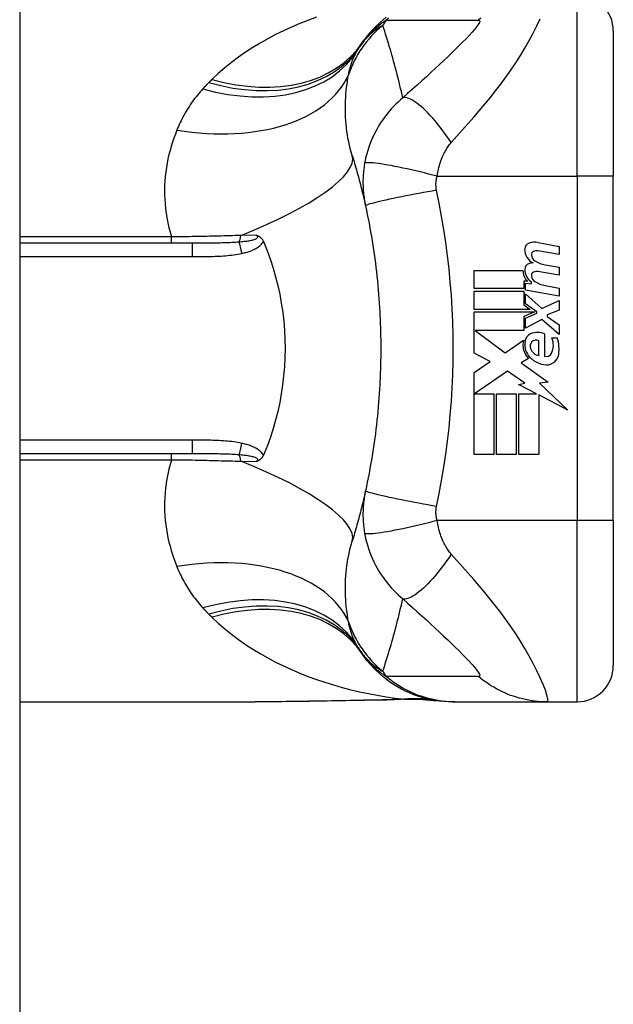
# Model space of a CAD drawing. Header units: inches. Extents: x 4 to 76.4, y 5.6 to 49.6.
# Tile 53 of 56: x 58.345 to 59.131, y 27.007 to 28.31. Entities that reach past the tile are written whole.
import ezdxf

# ---------------------------------------------------------------- set-up
doc = ezdxf.new("R2010")
doc.units = ezdxf.units.IN
doc.header["$LTSCALE"] = 4.856739
doc.header["$MEASUREMENT"] = 0
doc.layers.add('Visible Edges(ANSI)', color=7, linetype='Continuous', lineweight=25)
doc.layers.add('Visible Tangent Edges(ANSI)', color=7, linetype='Continuous', lineweight=25)

msp = doc.modelspace()

# ---------------------------------------------------------------- linework, layer by layer
at = {"layer": 'Visible Edges(ANSI)'}
for p, q in [((58.3452, 37.328), (58.3452, 18.4214)), ((59.1312, 28.2952), (59.1312, 28.1032)), ((59.1312, 27.6473), (59.1312, 28.1032)), ((58.5736, 28.0144), (58.3452, 28.0144)), ((59.0316, 28.0154), (59.0594, 28.01)), ((59.0594, 28.01), (59.0594, 27.9993)), ((59.0594, 27.9993), (59.0314, 28.0042)), ((59.0411, 27.9859), (59.0594, 27.9827)), ((59.0594, 27.9827), (59.0594, 27.972)), ((58.947, 27.9785), (59.0116, 27.9785)), ((58.947, 27.9544), (58.947, 27.9785)), ((59.0594, 27.972), (59.0314, 27.9769)), ((59.0127, 27.9544), (58.947, 27.9544)), ((59.0127, 27.9644), (59.0127, 27.9544)), ((59.0177, 27.964), (59.0127, 27.9644)), ((59.0151, 27.9615), (59.0229, 27.9608)), ((59.0151, 27.9522), (59.0151, 27.9615)), ((59.0229, 27.9608), (59.0229, 27.9632)), ((59.0411, 27.9584), (59.0594, 27.9551)), ((59.0594, 27.9551), (59.0594, 27.9444)), ((58.947, 27.951), (59.0127, 27.951)), ((58.947, 27.9269), (58.947, 27.951)), ((59.0127, 27.951), (59.0127, 27.933)), ((59.0594, 27.9444), (59.0151, 27.9522)), ((59.0151, 27.9476), (59.0366, 27.9278)), ((59.0151, 27.9343), (59.0151, 27.9476)), ((59.0127, 27.933), (59.0211, 27.9269)), ((59.03, 27.9235), (59.0151, 27.9343)), ((59.0366, 27.9278), (59.0594, 27.9388)), ((59.0594, 27.9388), (59.0594, 27.9256)), ((59.0211, 27.9269), (58.947, 27.9269)), ((58.947, 27.9235), (59.0271, 27.9235)), ((58.947, 27.8691), (58.947, 27.9235)), ((59.0271, 27.9235), (59.0127, 27.9174)), ((59.0127, 27.9174), (59.0127, 27.8991)), ((59.0151, 27.9154), (59.03, 27.9217)), ((59.0151, 27.9022), (59.0151, 27.9154)), ((59.03, 27.9217), (59.03, 27.9235)), ((59.0594, 27.9256), (59.0436, 27.9196)), ((59.0436, 27.9196), (59.0436, 27.9176)), ((59.0436, 27.9176), (59.0594, 27.9066)), ((59.0367, 27.9135), (59.0151, 27.9022)), ((59.0594, 27.8935), (59.0367, 27.9135)), ((59.0594, 27.9066), (59.0594, 27.8935)), ((58.9481, 27.8991), (58.9879, 27.8693)), ((59.0127, 27.8991), (58.9481, 27.8991)), ((59.0402, 27.8944), (59.0402, 27.8647)), ((59.0499, 27.8891), (59.0572, 27.8891)), ((58.9879, 27.8693), (59.0121, 27.8862)), ((59.0328, 27.8659), (59.0328, 27.8854)), ((58.9683, 27.8578), (58.947, 27.8691)), ((58.947, 27.8435), (58.9683, 27.8578)), ((59.0187, 27.8618), (59.0093, 27.8562)), ((59.0093, 27.8562), (59.0451, 27.8306)), ((58.947, 27.7348), (58.947, 27.8435)), ((58.9912, 27.845), (58.9475, 27.815)), ((59.014, 27.829), (58.9912, 27.845)), ((59.0058, 27.8274), (59.014, 27.829)), ((59.0297, 27.815), (59.0058, 27.8274)), ((59.0451, 27.8306), (59.0336, 27.829)), ((59.0336, 27.829), (59.0711, 27.7934)), ((58.9475, 27.815), (58.9731, 27.815)), ((58.9731, 27.815), (58.9731, 27.7348)), ((58.9765, 27.815), (59.0026, 27.815)), ((58.9765, 27.7348), (58.9765, 27.815)), ((59.0026, 27.815), (59.0026, 27.7348)), ((59.0063, 27.815), (59.0297, 27.815)), ((59.0063, 27.7348), (59.0063, 27.815)), ((59.0324, 27.8136), (59.0324, 27.7348)), ((59.0711, 27.7934), (59.0324, 27.8136)), ((58.3452, 27.7361), (58.5736, 27.7361)), ((58.9731, 27.7348), (58.947, 27.7348)), ((59.0026, 27.7348), (58.9765, 27.7348)), ((59.0324, 27.7348), (59.0063, 27.7348)), ((59.1312, 27.6473), (59.1312, 27.4554)), ((58.3452, 27.4074), (58.6571, 27.4074)), ((58.9182, 27.4074), (58.9212, 27.4074)), ((58.9212, 27.4074), (59.0436, 27.4074)), ((59.0436, 27.4074), (59.0832, 27.4074))]:
    msp.add_line(p, q, dxfattribs=at)
at = {"layer": 'Visible Edges(ANSI)', "flags": 128}
for points in [[(58.8305, 28.3134), (58.8259, 28.3097), (58.8214, 28.3058), (58.8172, 28.3017), (58.8131, 28.2976), (58.8092, 28.2932), (58.8055, 28.2888), (58.8021, 28.2843), (58.7988, 28.2796)], [(58.7854, 28.1306), (58.7863, 28.128), (58.7871, 28.1253), (58.7879, 28.1226), (58.7887, 28.1198), (58.7895, 28.1171), (58.7903, 28.1144), (58.7911, 28.1117), (58.7918, 28.1089), (58.7926, 28.1062), (58.7934, 28.1034), (58.7941, 28.1006), (58.7948, 28.0979), (58.7956, 28.0951), (58.7963, 28.0923), (58.797, 28.0895), (58.7977, 28.0867), (58.7984, 28.0838), (58.7991, 28.081), (58.7998, 28.0782), (58.8005, 28.0753), (58.8011, 28.0725), (58.8018, 28.0696), (58.8024, 28.0668), (58.8031, 28.0639)], [(58.8031, 28.0639), (58.8043, 28.0581), (58.8055, 28.0524), (58.8067, 28.0466), (58.8078, 28.0408), (58.8089, 28.035), (58.8099, 28.0292), (58.8109, 28.0233), (58.8119, 28.0175), (58.8128, 28.0117), (58.8137, 28.0058), (58.8146, 27.9999), (58.8154, 27.9941), (58.8161, 27.9882), (58.8169, 27.9823), (58.8175, 27.9764), (58.8182, 27.9706), (58.8188, 27.9647), (58.8194, 27.9588), (58.8199, 27.9528), (58.8204, 27.9469), (58.8209, 27.941), (58.8213, 27.9351), (58.8216, 27.9292), (58.822, 27.9232)], [(58.6582, 28.0251), (58.6587, 28.025), (58.6592, 28.0248), (58.6596, 28.0247), (58.6601, 28.0245), (58.6605, 28.0243), (58.661, 28.0241), (58.6614, 28.0239), (58.6619, 28.0236), (58.6623, 28.0233), (58.6628, 28.0231), (58.6632, 28.0227), (58.6637, 28.0224), (58.6641, 28.022), (58.6646, 28.0216), (58.665, 28.0212), (58.6654, 28.0208), (58.6658, 28.0203), (58.6661, 28.0198), (58.6665, 28.0193), (58.6668, 28.0188), (58.6671, 28.0183), (58.6674, 28.0177), (58.6677, 28.0172), (58.6679, 28.0166)], [(58.6679, 28.0166), (58.668, 28.0165), (58.668, 28.0164), (58.668, 28.0164), (58.6681, 28.0163), (58.6681, 28.0162), (58.6682, 28.0161), (58.6682, 28.016), (58.6682, 28.0159), (58.6683, 28.0158), (58.6683, 28.0157), (58.6683, 28.0156), (58.6684, 28.0155), (58.6684, 28.0154), (58.6685, 28.0154), (58.6685, 28.0153), (58.6685, 28.0152), (58.6686, 28.0151), (58.6686, 28.015), (58.6687, 28.0149), (58.6687, 28.0148), (58.6687, 28.0147), (58.6688, 28.0146), (58.6688, 28.0145), (58.6688, 28.0144)], [(58.6688, 28.0144), (58.6732, 28.0036), (58.6772, 27.9926), (58.6808, 27.9814), (58.6841, 27.9701), (58.687, 27.9585), (58.6895, 27.9469), (58.6916, 27.9351), (58.6934, 27.9232), (58.6948, 27.9112), (58.6957, 27.8992), (58.6963, 27.8872), (58.6965, 27.8751), (58.6963, 27.8631), (58.6957, 27.851), (58.6947, 27.839), (58.6933, 27.827), (58.6916, 27.8152), (58.6895, 27.8035), (58.6869, 27.7919), (58.6841, 27.7804), (58.6808, 27.7691), (58.6772, 27.7579), (58.6732, 27.7469), (58.6688, 27.7361)], [(58.822, 27.9232), (58.8222, 27.9193), (58.8224, 27.9153), (58.8225, 27.9113), (58.8227, 27.9073), (58.8228, 27.9033), (58.8229, 27.8993), (58.823, 27.8953), (58.8231, 27.8913), (58.8232, 27.8873), (58.8232, 27.8833), (58.8233, 27.8793), (58.8233, 27.8753), (58.8233, 27.8713), (58.8232, 27.8673), (58.8232, 27.8633), (58.8231, 27.8593), (58.823, 27.8553), (58.8229, 27.8513), (58.8228, 27.8473), (58.8227, 27.8433), (58.8225, 27.8393), (58.8224, 27.8353), (58.8222, 27.8313), (58.822, 27.8273)], [(58.822, 27.8273), (58.8216, 27.8214), (58.8213, 27.8155), (58.8209, 27.8095), (58.8204, 27.8036), (58.8199, 27.7977), (58.8194, 27.7918), (58.8188, 27.7859), (58.8182, 27.78), (58.8175, 27.7741), (58.8169, 27.7682), (58.8161, 27.7623), (58.8154, 27.7565), (58.8146, 27.7506), (58.8137, 27.7447), (58.8128, 27.7389), (58.8119, 27.733), (58.8109, 27.7272), (58.8099, 27.7214), (58.8089, 27.7156), (58.8078, 27.7098), (58.8067, 27.704), (58.8055, 27.6982), (58.8043, 27.6924), (58.8031, 27.6867)], [(58.6679, 27.7339), (58.6677, 27.7334), (58.6674, 27.7328), (58.6671, 27.7323), (58.6668, 27.7317), (58.6665, 27.7312), (58.6661, 27.7307), (58.6658, 27.7303), (58.6654, 27.7298), (58.665, 27.7293), (58.6646, 27.7289), (58.6641, 27.7285), (58.6637, 27.7281), (58.6632, 27.7278), (58.6628, 27.7275), (58.6623, 27.7272), (58.6619, 27.7269), (58.6614, 27.7267), (58.661, 27.7265), (58.6605, 27.7263), (58.6601, 27.7261), (58.6596, 27.7259), (58.6592, 27.7257), (58.6587, 27.7256), (58.6582, 27.7254)], [(58.6688, 27.7361), (58.6688, 27.736), (58.6688, 27.7359), (58.6687, 27.7358), (58.6687, 27.7357), (58.6687, 27.7357), (58.6686, 27.7356), (58.6686, 27.7355), (58.6685, 27.7354), (58.6685, 27.7353), (58.6685, 27.7352), (58.6684, 27.7351), (58.6684, 27.735), (58.6683, 27.7349), (58.6683, 27.7348), (58.6683, 27.7347), (58.6682, 27.7347), (58.6682, 27.7346), (58.6682, 27.7345), (58.6681, 27.7344), (58.6681, 27.7343), (58.668, 27.7342), (58.668, 27.7341), (58.668, 27.734), (58.6679, 27.7339)], [(58.8031, 27.6867), (58.8024, 27.6838), (58.8018, 27.6809), (58.8011, 27.6781), (58.8005, 27.6752), (58.7998, 27.6724), (58.7991, 27.6695), (58.7984, 27.6667), (58.7977, 27.6639), (58.797, 27.6611), (58.7963, 27.6583), (58.7956, 27.6555), (58.7948, 27.6527), (58.7941, 27.6499), (58.7934, 27.6472), (58.7926, 27.6444), (58.7918, 27.6416), (58.7911, 27.6389), (58.7903, 27.6362), (58.7895, 27.6334), (58.7887, 27.6307), (58.7879, 27.628), (58.7871, 27.6253), (58.7863, 27.6226), (58.7854, 27.6199)], [(58.9182, 27.4074), (58.9125, 27.4075), (58.9068, 27.4078), (58.9011, 27.4084), (58.8954, 27.4092), (58.8896, 27.4103), (58.8839, 27.4115), (58.8782, 27.4131), (58.8725, 27.4148), (58.8669, 27.4168), (58.8614, 27.4191), (58.8559, 27.4216), (58.8506, 27.4243), (58.8454, 27.4272), (58.8403, 27.4303), (58.8353, 27.4336), (58.8305, 27.4372), (58.8259, 27.4409), (58.8214, 27.4448), (58.8172, 27.4488), (58.8131, 27.453), (58.8092, 27.4573), (58.8055, 27.4617), (58.8021, 27.4663), (58.7988, 27.4709)], [(58.8017, 27.4092), (58.7649, 27.4086), (58.7285, 27.408), (58.6925, 27.4076), (58.6571, 27.4074)], [(58.8603, 27.4108), (58.8313, 27.4098), (58.8017, 27.4092)], [(58.8603, 27.4108), (58.8788, 27.4107), (58.8972, 27.4089)]]:
    msp.add_lwpolyline(points, dxfattribs=at)
at = {"layer": 'Visible Edges(ANSI)'}
for centre, radius, start, end in [((59.0832, 28.2952), 0.048, 0, 90), ((58.9157, 28.1955), 0.144, 146.4792, 148.6999), ((59.3991, 27.8753), 0.7238, 146.0379, 146.4792), ((59.0224, 28.0065), 0.00853, 108.4748, 179.6788), ((59.0338, 28.0065), 0.02, 179.6788, 243.9508), ((59.0271, 27.9924), 0.0234, 79, 108.4748), ((59.0276, 27.9991), 0.00488, 113.5487, 186.1027), ((59.0329, 27.9996), 0.0102, 186.1027, 237.6083), ((59.0296, 27.9944), 0.01, 79.9922, 113.5487), ((59.0221, 27.9797), 0.00824, 106.9928, 179.4776), ((59.0265, 27.9652), 0.0234, 93.6169, 106.9928), ((59.0472, 28.0232), 0.0378, 238.5584, 260.8257), ((59.0311, 27.9781), 0.0195, 178.7952, 226.5849), ((59.0334, 27.9796), 0.0195, 179.4776, 237.4114), ((59.0276, 27.9718), 0.00488, 113.5571, 186.03), ((59.0329, 27.9723), 0.0102, 186.03, 237.5992), ((59.0297, 27.9671), 0.01, 80, 113.5571), ((59.0477, 27.9956), 0.0378, 237.5992, 260), ((59.0266, 27.8831), 0.0124, 113.8445, 175.0802), ((59.0309, 27.8735), 0.0229, 66.1555, 113.8445), ((59.0269, 27.8795), 0.0249, 334.6784, 22.5609), ((59.0101, 27.8744), 0.0493, 351.5605, 17.3343), ((59.0383, 27.8802), 0.0268, 167.079, 223.1785), ((59.0383, 27.8802), 0.0243, 170.4085, 224.1684), ((59.03, 27.8779), 0.0089, 141.1652, 199.3797), ((59.0291, 27.8786), 0.00776, 61.4547, 141.1652), ((59.0441, 27.8858), 0.0323, 224.1684, 266.5646), ((59.0345, 27.8795), 0.0137, 199.3797, 262.9975), ((59.0424, 27.8722), 0.0078, 253.5261, 334.6784), ((59.0431, 27.8695), 0.016, 266.5646, 351.5605), ((58.9157, 27.5551), 0.144, 211.3001, 213.5208), ((59.3991, 27.8753), 0.7238, 213.5208, 213.9621), ((59.0832, 27.4554), 0.048, 270, 0)]:
    msp.add_arc(centre, radius, start, end, dxfattribs=at)
at = {"layer": 'Visible Tangent Edges(ANSI)'}
for p, q in [((59.0832, 28.1032), (59.0832, 28.3432)), ((58.8979, 28.1032), (59.0832, 28.1032)), ((59.0832, 28.1032), (59.0832, 27.6473)), ((59.1312, 28.1032), (59.0832, 28.1032)), ((58.5462, 28.0227), (58.3452, 28.0227)), ((58.5462, 28.0144), (58.5462, 28.0227)), ((58.6582, 28.0251), (58.6378, 28.0247)), ((58.5736, 28.0144), (58.5736, 27.9967)), ((58.3452, 27.9967), (58.5736, 27.9967)), ((58.5736, 27.7539), (58.3452, 27.7539)), ((58.5736, 27.7539), (58.5736, 27.7361)), ((58.5462, 27.7279), (58.5462, 27.7361)), ((58.3452, 27.7279), (58.5462, 27.7279)), ((58.6378, 27.7258), (58.6582, 27.7254)), ((59.0832, 27.6473), (58.8979, 27.6473)), ((59.1312, 27.6473), (59.0832, 27.6473)), ((59.0832, 27.4074), (59.0832, 27.6473))]:
    msp.add_line(p, q, dxfattribs=at)
at = {"layer": 'Visible Tangent Edges(ANSI)', "flags": 128}
for points in [[(58.738, 28.3135), (58.7269, 28.3094), (58.716, 28.3051), (58.7052, 28.3005), (58.6945, 28.2956), (58.6841, 28.2905), (58.6738, 28.2851), (58.6637, 28.2794), (58.6538, 28.2734), (58.6441, 28.2671), (58.6347, 28.2605), (58.6255, 28.2536), (58.6166, 28.2464), (58.608, 28.2389), (58.5998, 28.2312)], [(58.7988, 28.2796), (58.7997, 28.2809), (58.8006, 28.2822), (58.8015, 28.2835), (58.8025, 28.2848), (58.8035, 28.286), (58.8046, 28.2873), (58.8057, 28.2886), (58.8068, 28.2898), (58.8079, 28.2911), (58.8091, 28.2923), (58.8103, 28.2936), (58.8116, 28.2948), (58.8129, 28.2961), (58.8142, 28.2973), (58.8156, 28.2986), (58.8171, 28.2998), (58.8185, 28.301), (58.8201, 28.3023), (58.8216, 28.3035), (58.8233, 28.3047), (58.8249, 28.3059), (58.8267, 28.3071), (58.8284, 28.3084), (58.8303, 28.3096)], [(58.8334, 28.3122), (58.8303, 28.3096)], [(58.8303, 28.3096), (58.8354, 28.3096), (58.8405, 28.3096), (58.8456, 28.3096), (58.8507, 28.3096), (58.8558, 28.3096), (58.8609, 28.3096), (58.866, 28.3096), (58.8711, 28.3096), (58.8762, 28.3096), (58.8813, 28.3096), (58.8864, 28.3096), (58.8915, 28.3096), (58.8966, 28.3096), (58.9017, 28.3096), (58.9068, 28.3096), (58.9119, 28.3096), (58.917, 28.3096), (58.9221, 28.3096), (58.9272, 28.3096), (58.9323, 28.3096), (58.9375, 28.3096), (58.9426, 28.3096), (58.9476, 28.3095), (58.9528, 28.3096)], [(58.9528, 28.3096), (58.9541, 28.3093), (58.9544, 28.3082), (58.9539, 28.3064), (58.9524, 28.304), (58.9502, 28.301), (58.9474, 28.2975), (58.9441, 28.2936), (58.9403, 28.2895), (58.9362, 28.2851), (58.9317, 28.2806), (58.9271, 28.2759), (58.9222, 28.2711), (58.9171, 28.2661), (58.9119, 28.2611), (58.9065, 28.256), (58.901, 28.2508), (58.8954, 28.2455), (58.8896, 28.2402), (58.8837, 28.2348), (58.8777, 28.2293), (58.8716, 28.2238), (58.8653, 28.2182), (58.8589, 28.2125), (58.8524, 28.2068)], [(58.9166, 28.1477), (58.9241, 28.156), (58.9316, 28.1645), (58.9391, 28.1729), (58.9465, 28.1813), (58.9538, 28.1897), (58.961, 28.1983), (58.9682, 28.207), (58.9752, 28.2159), (58.9821, 28.225), (58.9889, 28.2342), (58.9955, 28.2436), (59.002, 28.2531), (59.0082, 28.2629), (59.0142, 28.2727), (59.0199, 28.2826), (59.0252, 28.2925), (59.0301, 28.3021), (59.0345, 28.3114)], [(58.9559, 28.3122), (58.9528, 28.3096)], [(58.8259, 28.3027), (58.8246, 28.3019), (58.8232, 28.3011), (58.8219, 28.3003), (58.8206, 28.2995), (58.8192, 28.2987), (58.8179, 28.2978), (58.8166, 28.2968), (58.8153, 28.2959), (58.814, 28.2949), (58.8127, 28.2938), (58.8114, 28.2928), (58.8102, 28.2917), (58.8089, 28.2905), (58.8076, 28.2893), (58.8064, 28.2881), (58.8052, 28.2868), (58.8039, 28.2855), (58.8027, 28.2842), (58.8015, 28.2828), (58.8003, 28.2813), (58.7991, 28.2798), (58.798, 28.2783), (58.7968, 28.2767), (58.7957, 28.275)], [(58.8524, 28.2068), (58.8515, 28.2109), (58.8506, 28.2151), (58.8496, 28.2192), (58.8486, 28.2233), (58.8476, 28.2274), (58.8466, 28.2314), (58.8456, 28.2355), (58.8446, 28.2396), (58.8435, 28.2436), (58.8425, 28.2476), (58.8414, 28.2516), (58.8403, 28.2556), (58.8392, 28.2596), (58.838, 28.2636), (58.8369, 28.2675), (58.8357, 28.2715), (58.8346, 28.2754), (58.8334, 28.2794), (58.8322, 28.2833), (58.831, 28.2872), (58.8297, 28.2911), (58.8285, 28.2949), (58.8272, 28.2988), (58.8259, 28.3027)], [(58.7805, 28.2373), (58.7808, 28.2389), (58.7812, 28.2405), (58.7815, 28.242), (58.7819, 28.2435), (58.7823, 28.245), (58.7827, 28.2465), (58.7831, 28.248), (58.7835, 28.2495), (58.784, 28.2509), (58.7845, 28.2523), (58.785, 28.2537), (58.7855, 28.2551), (58.786, 28.2565), (58.7865, 28.2578), (58.787, 28.2592), (58.7876, 28.2605), (58.7882, 28.2618), (58.7888, 28.263), (58.7894, 28.2643), (58.79, 28.2655), (58.7907, 28.2667), (58.7913, 28.2679), (58.792, 28.2691), (58.7927, 28.2703)], [(58.5998, 28.2312), (58.5996, 28.231), (58.5994, 28.2308), (58.5993, 28.2307), (58.5991, 28.2305), (58.5989, 28.2303), (58.5988, 28.2301), (58.5986, 28.23), (58.5984, 28.2298), (58.5982, 28.2296), (58.5981, 28.2295), (58.5979, 28.2293), (58.5977, 28.2291), (58.5976, 28.229), (58.5974, 28.2288), (58.5972, 28.2286), (58.597, 28.2284), (58.5969, 28.2283), (58.5967, 28.2281), (58.5965, 28.2279), (58.5964, 28.2278), (58.5962, 28.2276), (58.596, 28.2274), (58.5958, 28.2273), (58.5957, 28.2271)], [(58.7854, 28.1306), (58.7841, 28.1351), (58.7829, 28.1397), (58.7818, 28.1442), (58.7808, 28.1488), (58.7799, 28.1534), (58.7791, 28.158), (58.7784, 28.1626), (58.7778, 28.1672), (58.7774, 28.1718), (58.777, 28.1764), (58.7767, 28.181), (58.7766, 28.1855), (58.7765, 28.19), (58.7765, 28.1945), (58.7765, 28.1989), (58.7767, 28.2033), (58.7769, 28.2077), (58.7772, 28.2121), (58.7776, 28.2164), (58.7781, 28.2207), (58.7786, 28.2249), (58.7792, 28.2291), (58.7798, 28.2332), (58.7805, 28.2373)], [(58.5877, 28.2188), (58.5858, 28.2167), (58.584, 28.2147), (58.5822, 28.2126), (58.5805, 28.2105), (58.5788, 28.2083), (58.5771, 28.2062), (58.5755, 28.204), (58.5739, 28.2018), (58.5724, 28.1996), (58.5708, 28.1974), (58.5694, 28.1951), (58.5679, 28.1929), (58.5665, 28.1906), (58.5651, 28.1883), (58.5638, 28.1859), (58.5625, 28.1836), (58.5612, 28.1812), (58.56, 28.1788), (58.5588, 28.1764), (58.5576, 28.174), (58.5565, 28.1716), (58.5554, 28.1691), (58.5543, 28.1667), (58.5533, 28.1642)], [(58.5957, 28.2271), (58.5953, 28.2267), (58.595, 28.2264), (58.5946, 28.2261), (58.5943, 28.2257), (58.594, 28.2254), (58.5936, 28.225), (58.5933, 28.2247), (58.593, 28.2243), (58.5926, 28.224), (58.5923, 28.2237), (58.592, 28.2233), (58.5916, 28.223), (58.5913, 28.2226), (58.591, 28.2223), (58.5906, 28.2219), (58.5903, 28.2216), (58.59, 28.2212), (58.5896, 28.2209), (58.5893, 28.2205), (58.589, 28.2202), (58.5887, 28.2198), (58.5883, 28.2195), (58.588, 28.2191), (58.5877, 28.2188)], [(58.8524, 28.2068), (58.8493, 28.2041), (58.8462, 28.2013), (58.8432, 28.1985), (58.8404, 28.1956), (58.8377, 28.1927), (58.835, 28.1897), (58.8325, 28.1866), (58.83, 28.1835), (58.8276, 28.1804), (58.8254, 28.1771), (58.8231, 28.1738), (58.8208, 28.1701), (58.8185, 28.166), (58.8163, 28.162), (58.8142, 28.158), (58.8124, 28.1539), (58.8106, 28.1498), (58.8089, 28.1456), (58.8074, 28.1414), (58.8061, 28.1372), (58.8048, 28.1329), (58.8037, 28.1286), (58.8028, 28.1243), (58.8019, 28.12)], [(58.9166, 28.1477), (58.9138, 28.1519), (58.9108, 28.1561), (58.9078, 28.1603), (58.9047, 28.1645), (58.9016, 28.1685), (58.8984, 28.1725), (58.8953, 28.1763), (58.8921, 28.18), (58.8889, 28.1835), (58.8858, 28.1868), (58.8827, 28.1899), (58.8797, 28.1927), (58.8767, 28.1954), (58.8738, 28.1978), (58.8711, 28.1999), (58.8684, 28.2017), (58.8659, 28.2033), (58.8635, 28.2046), (58.8613, 28.2056), (58.8592, 28.2064), (58.8573, 28.2069), (58.8555, 28.2071), (58.8539, 28.2071), (58.8524, 28.2068)], [(58.5533, 28.1642), (58.5513, 28.1589), (58.5493, 28.1536), (58.5475, 28.1483), (58.5458, 28.1428), (58.5443, 28.1373), (58.5428, 28.1317), (58.5415, 28.1261), (58.5404, 28.1203), (58.5394, 28.1146), (58.5386, 28.1088), (58.5379, 28.1029), (58.5374, 28.097), (58.5371, 28.091), (58.5369, 28.085), (58.5369, 28.0789), (58.5372, 28.0728), (58.5376, 28.0666), (58.5382, 28.0604), (58.539, 28.0542), (58.54, 28.0479), (58.5412, 28.0416), (58.5427, 28.0353), (58.5443, 28.029), (58.5462, 28.0227)], [(58.8979, 28.1032), (58.8982, 28.1056), (58.8987, 28.1079), (58.8992, 28.1102), (58.8997, 28.1125), (58.9002, 28.1148), (58.9009, 28.1171), (58.9015, 28.1193), (58.9022, 28.1215), (58.9029, 28.1236), (58.9037, 28.1257), (58.9045, 28.1278), (58.9054, 28.1299), (58.9063, 28.1318), (58.9071, 28.1335), (58.908, 28.1351), (58.9088, 28.1366), (58.9097, 28.1382), (58.9106, 28.1397), (58.9116, 28.1411), (58.9125, 28.1425), (58.9135, 28.1439), (58.9145, 28.1452), (58.9156, 28.1464), (58.9166, 28.1477)], [(58.8019, 28.12), (58.8015, 28.1174), (58.8011, 28.1149), (58.8008, 28.1124), (58.8005, 28.11), (58.8003, 28.1075), (58.8001, 28.105), (58.7999, 28.1025), (58.7998, 28.1001), (58.7997, 28.0977), (58.7997, 28.0954), (58.7997, 28.0931), (58.7998, 28.0908), (58.7998, 28.0885), (58.8, 28.0862), (58.8001, 28.084), (58.8003, 28.0817), (58.8005, 28.0795), (58.8008, 28.0772), (58.8011, 28.075), (58.8014, 28.0727), (58.8018, 28.0705), (58.8022, 28.0683), (58.8026, 28.0661), (58.8031, 28.0639)], [(58.8979, 28.1032), (58.8924, 28.1046), (58.8868, 28.106), (58.8811, 28.1075), (58.8754, 28.1088), (58.8697, 28.1102), (58.864, 28.1115), (58.8583, 28.1127), (58.8527, 28.1139), (58.8473, 28.1151), (58.8421, 28.1161), (58.837, 28.1171), (58.8323, 28.1179), (58.8278, 28.1187), (58.8236, 28.1193), (58.8197, 28.1199), (58.8163, 28.1203), (58.8131, 28.1206), (58.8104, 28.1208), (58.8081, 28.1209), (58.8061, 28.1209), (58.8045, 28.1208), (58.8033, 28.1206), (58.8024, 28.1203), (58.8019, 28.12)], [(58.897, 28.0845), (58.8969, 28.0853), (58.8968, 28.086), (58.8967, 28.0868), (58.8966, 28.0875), (58.8966, 28.0883), (58.8965, 28.089), (58.8965, 28.0898), (58.8964, 28.0906), (58.8964, 28.0913), (58.8964, 28.0921), (58.8964, 28.0928), (58.8964, 28.0936), (58.8965, 28.0944), (58.8965, 28.0952), (58.8966, 28.0959), (58.8967, 28.0967), (58.8968, 28.0975), (58.8969, 28.0983), (58.897, 28.0992), (58.8971, 28.1), (58.8973, 28.1008), (58.8975, 28.1016), (58.8977, 28.1024), (58.8979, 28.1032)], [(58.897, 28.0845), (58.8914, 28.0835), (58.8856, 28.0825), (58.8798, 28.0814), (58.8739, 28.0803), (58.8681, 28.0792), (58.8622, 28.0781), (58.8564, 28.077), (58.8508, 28.0759), (58.8453, 28.0748), (58.84, 28.0737), (58.835, 28.0726), (58.8302, 28.0716), (58.8258, 28.0706), (58.8217, 28.0696), (58.818, 28.0688), (58.8148, 28.068), (58.8119, 28.0672), (58.8094, 28.0665), (58.8073, 28.0659), (58.8057, 28.0654), (58.8045, 28.0649), (58.8036, 28.0645), (58.8032, 28.0642), (58.8031, 28.0639)], [(58.897, 27.666), (58.9004, 27.6833), (58.9037, 27.7005), (58.9067, 27.7178), (58.9093, 27.7352), (58.9116, 27.7526), (58.9137, 27.7701), (58.9154, 27.7875), (58.9168, 27.8051), (58.9178, 27.8226), (58.9186, 27.8401), (58.9191, 27.8577), (58.9192, 27.8753), (58.9191, 27.8928), (58.9186, 27.9104), (58.9178, 27.928), (58.9168, 27.9455), (58.9154, 27.963), (58.9137, 27.9805), (58.9116, 27.9979), (58.9093, 28.0154), (58.9067, 28.0327), (58.9037, 28.05), (58.9004, 28.0673), (58.897, 28.0845)], [(58.6378, 28.0247), (58.6342, 28.0246), (58.6305, 28.0245), (58.6268, 28.0244), (58.6231, 28.0242), (58.6194, 28.0241), (58.6156, 28.024), (58.6119, 28.0239), (58.6081, 28.0238), (58.6043, 28.0237), (58.6005, 28.0236), (58.5967, 28.0236), (58.5929, 28.0235), (58.589, 28.0234), (58.5852, 28.0233), (58.5813, 28.0232), (58.5774, 28.0232), (58.5735, 28.0231), (58.5697, 28.023), (58.5658, 28.023), (58.5619, 28.0229), (58.558, 28.0228), (58.554, 28.0228), (58.5501, 28.0227), (58.5462, 28.0227)], [(58.6582, 28.0251), (58.659, 28.0245), (58.6595, 28.0239), (58.6599, 28.0233), (58.6601, 28.0227), (58.66, 28.0221), (58.6597, 28.0215), (58.6592, 28.0209), (58.6584, 28.0204), (58.6575, 28.0199), (58.6565, 28.0194), (58.6554, 28.019), (58.6541, 28.0186), (58.6528, 28.0182), (58.6515, 28.0179), (58.65, 28.0176), (58.6486, 28.0173), (58.6471, 28.0171), (58.6455, 28.0169), (58.6439, 28.0166), (58.6423, 28.0165), (58.6407, 28.0163), (58.639, 28.0161), (58.6373, 28.016), (58.6357, 28.0158)], [(58.6357, 28.0158), (58.6333, 28.0156), (58.6309, 28.0155), (58.6284, 28.0153), (58.626, 28.0152), (58.6235, 28.0151), (58.621, 28.015), (58.6185, 28.0149), (58.616, 28.0148), (58.6134, 28.0148), (58.6108, 28.0147), (58.6082, 28.0147), (58.6057, 28.0146), (58.603, 28.0146), (58.6004, 28.0145), (58.5978, 28.0145), (58.5951, 28.0145), (58.5925, 28.0145), (58.5898, 28.0145), (58.5871, 28.0145), (58.5844, 28.0145), (58.5817, 28.0144), (58.579, 28.0144), (58.5763, 28.0144), (58.5736, 28.0144)], [(58.6395, 28.001), (58.6408, 28.0013), (58.6422, 28.0016), (58.6435, 28.002), (58.6449, 28.0023), (58.6462, 28.0027), (58.6475, 28.0031), (58.6489, 28.0036), (58.6502, 28.004), (58.6515, 28.0045), (58.6528, 28.005), (58.6541, 28.0056), (58.6553, 28.0062), (58.6566, 28.0068), (58.6578, 28.0074), (58.659, 28.0081), (58.6601, 28.0088), (58.6613, 28.0096), (58.6624, 28.0104), (58.6635, 28.0113), (58.6645, 28.0123), (58.6655, 28.0133), (58.6664, 28.0143), (58.6672, 28.0154), (58.6679, 28.0166)], [(58.5736, 27.9967), (58.5763, 27.9967), (58.5791, 27.9967), (58.5818, 27.9967), (58.5846, 27.9967), (58.5874, 27.9967), (58.5901, 27.9968), (58.5929, 27.9968), (58.5956, 27.9969), (58.5984, 27.9969), (58.6011, 27.997), (58.6039, 27.9971), (58.6066, 27.9972), (58.6094, 27.9974), (58.6121, 27.9975), (58.6149, 27.9977), (58.6176, 27.9979), (58.6204, 27.9982), (58.6231, 27.9984), (58.6259, 27.9987), (58.6286, 27.9991), (58.6313, 27.9995), (58.6341, 27.9999), (58.6368, 28.0004), (58.6395, 28.001)], [(58.6395, 27.7495), (58.6368, 27.7501), (58.6341, 27.7506), (58.6313, 27.7511), (58.6286, 27.7514), (58.6259, 27.7518), (58.6231, 27.7521), (58.6204, 27.7524), (58.6176, 27.7526), (58.6149, 27.7528), (58.6121, 27.753), (58.6094, 27.7532), (58.6066, 27.7533), (58.6039, 27.7534), (58.6011, 27.7535), (58.5984, 27.7536), (58.5956, 27.7537), (58.5929, 27.7537), (58.5901, 27.7538), (58.5874, 27.7538), (58.5846, 27.7538), (58.5818, 27.7539), (58.5791, 27.7539), (58.5763, 27.7539), (58.5736, 27.7539)], [(58.6679, 27.7339), (58.6672, 27.7351), (58.6664, 27.7362), (58.6655, 27.7373), (58.6645, 27.7383), (58.6635, 27.7392), (58.6624, 27.7401), (58.6613, 27.7409), (58.6601, 27.7417), (58.659, 27.7424), (58.6578, 27.7431), (58.6566, 27.7438), (58.6553, 27.7444), (58.6541, 27.745), (58.6528, 27.7455), (58.6515, 27.746), (58.6502, 27.7465), (58.6489, 27.747), (58.6475, 27.7474), (58.6462, 27.7478), (58.6449, 27.7482), (58.6435, 27.7486), (58.6422, 27.7489), (58.6408, 27.7492), (58.6395, 27.7495)], [(58.5736, 27.7361), (58.5763, 27.7361), (58.579, 27.7361), (58.5817, 27.7361), (58.5844, 27.7361), (58.5871, 27.7361), (58.5898, 27.7361), (58.5925, 27.7361), (58.5951, 27.736), (58.5978, 27.736), (58.6004, 27.736), (58.603, 27.736), (58.6057, 27.7359), (58.6082, 27.7359), (58.6108, 27.7358), (58.6134, 27.7358), (58.616, 27.7357), (58.6185, 27.7356), (58.621, 27.7356), (58.6235, 27.7355), (58.626, 27.7353), (58.6284, 27.7352), (58.6309, 27.7351), (58.6333, 27.7349), (58.6357, 27.7347)], [(58.6357, 27.7347), (58.6373, 27.7346), (58.639, 27.7344), (58.6407, 27.7343), (58.6423, 27.7341), (58.6439, 27.7339), (58.6455, 27.7337), (58.6471, 27.7335), (58.6486, 27.7332), (58.65, 27.7329), (58.6515, 27.7326), (58.6528, 27.7323), (58.6541, 27.732), (58.6554, 27.7316), (58.6565, 27.7312), (58.6575, 27.7307), (58.6584, 27.7302), (58.6592, 27.7297), (58.6597, 27.7291), (58.66, 27.7285), (58.6601, 27.7279), (58.6599, 27.7272), (58.6595, 27.7266), (58.659, 27.726), (58.6582, 27.7254)], [(58.5462, 27.7279), (58.5443, 27.7216), (58.5427, 27.7152), (58.5412, 27.7089), (58.54, 27.7026), (58.539, 27.6964), (58.5382, 27.6901), (58.5376, 27.6839), (58.5372, 27.6778), (58.5369, 27.6717), (58.5369, 27.6656), (58.5371, 27.6596), (58.5374, 27.6536), (58.5379, 27.6477), (58.5386, 27.6418), (58.5394, 27.636), (58.5404, 27.6302), (58.5415, 27.6245), (58.5428, 27.6189), (58.5443, 27.6133), (58.5458, 27.6077), (58.5475, 27.6023), (58.5493, 27.5969), (58.5513, 27.5916), (58.5533, 27.5864)], [(58.5462, 27.7279), (58.5501, 27.7278), (58.554, 27.7278), (58.558, 27.7277), (58.5619, 27.7277), (58.5658, 27.7276), (58.5697, 27.7275), (58.5735, 27.7275), (58.5774, 27.7274), (58.5813, 27.7273), (58.5852, 27.7272), (58.589, 27.7272), (58.5929, 27.7271), (58.5967, 27.727), (58.6005, 27.7269), (58.6043, 27.7268), (58.6081, 27.7267), (58.6119, 27.7266), (58.6156, 27.7265), (58.6194, 27.7264), (58.6231, 27.7263), (58.6268, 27.7262), (58.6305, 27.7261), (58.6342, 27.726), (58.6378, 27.7258)], [(58.8031, 27.6867), (58.8026, 27.6845), (58.8022, 27.6823), (58.8018, 27.68), (58.8014, 27.6778), (58.8011, 27.6756), (58.8008, 27.6733), (58.8005, 27.6711), (58.8003, 27.6688), (58.8001, 27.6666), (58.8, 27.6643), (58.7998, 27.662), (58.7998, 27.6598), (58.7997, 27.6575), (58.7997, 27.6551), (58.7997, 27.6528), (58.7998, 27.6504), (58.7999, 27.648), (58.8001, 27.6455), (58.8003, 27.643), (58.8005, 27.6406), (58.8008, 27.6381), (58.8011, 27.6356), (58.8015, 27.6331), (58.8019, 27.6306)], [(58.897, 27.666), (58.8914, 27.667), (58.8856, 27.6681), (58.8798, 27.6691), (58.8739, 27.6702), (58.8681, 27.6713), (58.8622, 27.6724), (58.8564, 27.6736), (58.8508, 27.6747), (58.8453, 27.6758), (58.84, 27.6769), (58.835, 27.678), (58.8302, 27.679), (58.8258, 27.68), (58.8217, 27.6809), (58.818, 27.6818), (58.8148, 27.6826), (58.8119, 27.6834), (58.8094, 27.684), (58.8073, 27.6846), (58.8057, 27.6852), (58.8045, 27.6857), (58.8036, 27.6861), (58.8032, 27.6864), (58.8031, 27.6867)], [(58.8979, 27.6473), (58.8977, 27.6481), (58.8975, 27.649), (58.8973, 27.6498), (58.8971, 27.6506), (58.897, 27.6514), (58.8969, 27.6522), (58.8968, 27.653), (58.8967, 27.6538), (58.8966, 27.6546), (58.8965, 27.6554), (58.8965, 27.6562), (58.8964, 27.6569), (58.8964, 27.6577), (58.8964, 27.6585), (58.8964, 27.6592), (58.8964, 27.66), (58.8965, 27.6607), (58.8965, 27.6615), (58.8966, 27.6623), (58.8966, 27.663), (58.8967, 27.6638), (58.8968, 27.6645), (58.8969, 27.6653), (58.897, 27.666)], [(58.8979, 27.6473), (58.8924, 27.6459), (58.8868, 27.6445), (58.8811, 27.6431), (58.8754, 27.6417), (58.8697, 27.6404), (58.864, 27.6391), (58.8583, 27.6378), (58.8527, 27.6366), (58.8473, 27.6355), (58.8421, 27.6344), (58.837, 27.6335), (58.8323, 27.6326), (58.8278, 27.6319), (58.8236, 27.6312), (58.8197, 27.6307), (58.8163, 27.6302), (58.8131, 27.6299), (58.8104, 27.6297), (58.8081, 27.6296), (58.8061, 27.6296), (58.8045, 27.6297), (58.8033, 27.6299), (58.8024, 27.6302), (58.8019, 27.6306)], [(58.9166, 27.6029), (58.9156, 27.6041), (58.9145, 27.6054), (58.9135, 27.6067), (58.9125, 27.6081), (58.9116, 27.6095), (58.9106, 27.6109), (58.9097, 27.6124), (58.9088, 27.6139), (58.908, 27.6155), (58.9071, 27.6171), (58.9063, 27.6188), (58.9054, 27.6207), (58.9045, 27.6228), (58.9037, 27.6248), (58.9029, 27.6269), (58.9022, 27.6291), (58.9015, 27.6313), (58.9009, 27.6335), (58.9002, 27.6357), (58.8997, 27.638), (58.8992, 27.6403), (58.8987, 27.6426), (58.8982, 27.645), (58.8979, 27.6473)], [(58.8019, 27.6306), (58.8028, 27.6263), (58.8037, 27.622), (58.8048, 27.6177), (58.8061, 27.6134), (58.8074, 27.6091), (58.8089, 27.6049), (58.8106, 27.6008), (58.8124, 27.5966), (58.8142, 27.5925), (58.8163, 27.5885), (58.8185, 27.5845), (58.8208, 27.5805), (58.8231, 27.5768), (58.8254, 27.5734), (58.8276, 27.5702), (58.83, 27.567), (58.8325, 27.5639), (58.835, 27.5609), (58.8377, 27.5579), (58.8404, 27.5549), (58.8432, 27.5521), (58.8462, 27.5492), (58.8493, 27.5465), (58.8524, 27.5437)], [(58.7805, 27.5132), (58.7798, 27.5173), (58.7792, 27.5215), (58.7786, 27.5257), (58.7781, 27.5299), (58.7776, 27.5342), (58.7772, 27.5385), (58.7769, 27.5428), (58.7767, 27.5472), (58.7765, 27.5516), (58.7765, 27.5561), (58.7765, 27.5606), (58.7766, 27.5651), (58.7767, 27.5696), (58.777, 27.5741), (58.7774, 27.5787), (58.7778, 27.5833), (58.7784, 27.5879), (58.7791, 27.5925), (58.7799, 27.5971), (58.7808, 27.6017), (58.7818, 27.6063), (58.7829, 27.6109), (58.7841, 27.6154), (58.7854, 27.6199)], [(58.9166, 27.6029), (58.9138, 27.5986), (58.9108, 27.5944), (58.9078, 27.5902), (58.9047, 27.5861), (58.9016, 27.582), (58.8984, 27.5781), (58.8953, 27.5743), (58.8921, 27.5706), (58.8889, 27.5671), (58.8858, 27.5638), (58.8827, 27.5607), (58.8797, 27.5578), (58.8767, 27.5552), (58.8738, 27.5528), (58.8711, 27.5507), (58.8684, 27.5488), (58.8659, 27.5472), (58.8635, 27.5459), (58.8613, 27.5449), (58.8592, 27.5442), (58.8573, 27.5437), (58.8555, 27.5435), (58.8539, 27.5435), (58.8524, 27.5437)], [(59.0436, 27.4074), (59.0446, 27.4084), (59.0445, 27.4114), (59.0434, 27.4163), (59.0412, 27.4227), (59.0382, 27.4305), (59.0345, 27.4391), (59.0301, 27.4484), (59.0252, 27.4581), (59.0199, 27.4679), (59.0142, 27.4778), (59.0082, 27.4877), (59.002, 27.4974), (58.9955, 27.507), (58.9889, 27.5164), (58.9821, 27.5256), (58.9752, 27.5346), (58.9682, 27.5435), (58.961, 27.5522), (58.9538, 27.5608), (58.9465, 27.5693), (58.9391, 27.5777), (58.9316, 27.5861), (58.9241, 27.5945), (58.9166, 27.6029)], [(58.5533, 27.5864), (58.5543, 27.5839), (58.5554, 27.5814), (58.5565, 27.579), (58.5576, 27.5765), (58.5588, 27.5741), (58.56, 27.5717), (58.5612, 27.5693), (58.5625, 27.567), (58.5638, 27.5646), (58.5651, 27.5623), (58.5665, 27.56), (58.5679, 27.5577), (58.5694, 27.5554), (58.5708, 27.5532), (58.5724, 27.5509), (58.5739, 27.5487), (58.5755, 27.5465), (58.5771, 27.5444), (58.5788, 27.5422), (58.5805, 27.5401), (58.5822, 27.538), (58.584, 27.5359), (58.5858, 27.5338), (58.5877, 27.5318)], [(58.8259, 27.4479), (58.8272, 27.4517), (58.8285, 27.4556), (58.8297, 27.4595), (58.831, 27.4634), (58.8322, 27.4673), (58.8334, 27.4712), (58.8346, 27.4751), (58.8357, 27.479), (58.8369, 27.483), (58.838, 27.487), (58.8392, 27.4909), (58.8403, 27.4949), (58.8414, 27.4989), (58.8425, 27.5029), (58.8435, 27.507), (58.8446, 27.511), (58.8456, 27.515), (58.8466, 27.5191), (58.8476, 27.5232), (58.8486, 27.5273), (58.8496, 27.5314), (58.8506, 27.5355), (58.8515, 27.5396), (58.8524, 27.5437)], [(58.8524, 27.5437), (58.8589, 27.538), (58.8653, 27.5323), (58.8716, 27.5267), (58.8777, 27.5212), (58.8837, 27.5158), (58.8896, 27.5104), (58.8954, 27.505), (58.901, 27.4997), (58.9065, 27.4945), (58.9119, 27.4894), (58.9171, 27.4844), (58.9222, 27.4795), (58.9271, 27.4747), (58.9317, 27.47), (58.9362, 27.4654), (58.9403, 27.4611), (58.9441, 27.4569), (58.9474, 27.4531), (58.9502, 27.4496), (58.9524, 27.4466), (58.9539, 27.4441), (58.9544, 27.4423), (58.9541, 27.4413), (58.9528, 27.4409)], [(58.5877, 27.5318), (58.588, 27.5314), (58.5883, 27.5311), (58.5887, 27.5307), (58.589, 27.5304), (58.5893, 27.53), (58.5896, 27.5297), (58.59, 27.5293), (58.5903, 27.529), (58.5906, 27.5286), (58.591, 27.5283), (58.5913, 27.5279), (58.5916, 27.5276), (58.592, 27.5272), (58.5923, 27.5269), (58.5926, 27.5265), (58.593, 27.5262), (58.5933, 27.5259), (58.5936, 27.5255), (58.594, 27.5252), (58.5943, 27.5248), (58.5946, 27.5245), (58.595, 27.5241), (58.5953, 27.5238), (58.5957, 27.5235)], [(58.5957, 27.5235), (58.5958, 27.5233), (58.596, 27.5231), (58.5962, 27.523), (58.5964, 27.5228), (58.5965, 27.5226), (58.5967, 27.5224), (58.5969, 27.5223), (58.597, 27.5221), (58.5972, 27.5219), (58.5974, 27.5218), (58.5976, 27.5216), (58.5977, 27.5214), (58.5979, 27.5212), (58.5981, 27.5211), (58.5982, 27.5209), (58.5984, 27.5207), (58.5986, 27.5206), (58.5988, 27.5204), (58.5989, 27.5202), (58.5991, 27.5201), (58.5993, 27.5199), (58.5994, 27.5197), (58.5996, 27.5196), (58.5998, 27.5194)], [(58.5998, 27.5194), (58.608, 27.5116), (58.6166, 27.5041), (58.6255, 27.4969), (58.6347, 27.4901), (58.6441, 27.4835), (58.6538, 27.4772), (58.6637, 27.4712), (58.6737, 27.4655), (58.684, 27.4601), (58.6945, 27.4549), (58.7051, 27.4501), (58.7159, 27.4455), (58.7269, 27.4411), (58.738, 27.4371), (58.7492, 27.4333), (58.7606, 27.4298), (58.772, 27.4265), (58.7836, 27.4235), (58.7952, 27.4208), (58.8069, 27.4183), (58.8187, 27.4161), (58.8305, 27.4141), (58.8423, 27.4124), (58.8541, 27.4109)], [(58.7927, 27.4803), (58.792, 27.4814), (58.7913, 27.4826), (58.7907, 27.4838), (58.79, 27.485), (58.7894, 27.4863), (58.7888, 27.4875), (58.7882, 27.4888), (58.7876, 27.4901), (58.787, 27.4914), (58.7865, 27.4927), (58.786, 27.4941), (58.7855, 27.4954), (58.785, 27.4968), (58.7845, 27.4982), (58.784, 27.4996), (58.7835, 27.5011), (58.7831, 27.5025), (58.7827, 27.504), (58.7823, 27.5055), (58.7819, 27.507), (58.7815, 27.5085), (58.7812, 27.5101), (58.7808, 27.5117), (58.7805, 27.5132)], [(58.7957, 27.4756), (58.7968, 27.4739), (58.798, 27.4723), (58.7991, 27.4707), (58.8003, 27.4692), (58.8015, 27.4678), (58.8027, 27.4664), (58.8039, 27.465), (58.8052, 27.4637), (58.8064, 27.4624), (58.8076, 27.4612), (58.8089, 27.46), (58.8102, 27.4589), (58.8114, 27.4578), (58.8127, 27.4567), (58.814, 27.4557), (58.8153, 27.4547), (58.8166, 27.4537), (58.8179, 27.4528), (58.8192, 27.4519), (58.8206, 27.451), (58.8219, 27.4502), (58.8232, 27.4494), (58.8246, 27.4486), (58.8259, 27.4479)], [(58.8303, 27.441), (58.8284, 27.4422), (58.8267, 27.4434), (58.8249, 27.4446), (58.8233, 27.4458), (58.8216, 27.4471), (58.8201, 27.4483), (58.8185, 27.4495), (58.8171, 27.4508), (58.8156, 27.452), (58.8142, 27.4532), (58.8129, 27.4545), (58.8116, 27.4557), (58.8103, 27.457), (58.8091, 27.4582), (58.8079, 27.4595), (58.8068, 27.4607), (58.8057, 27.462), (58.8046, 27.4633), (58.8035, 27.4645), (58.8025, 27.4658), (58.8015, 27.4671), (58.8006, 27.4683), (58.7997, 27.4696), (58.7988, 27.4709)], [(58.9212, 27.4074), (58.9171, 27.4074), (58.9131, 27.4076), (58.909, 27.4079), (58.9049, 27.4083), (58.9009, 27.4089), (58.8968, 27.4095), (58.8927, 27.4103), (58.8887, 27.4112), (58.8847, 27.4122), (58.8807, 27.4134), (58.8767, 27.4147), (58.8728, 27.416), (58.8689, 27.4175), (58.8651, 27.4192), (58.8613, 27.4209), (58.8576, 27.4227), (58.8539, 27.4247), (58.8503, 27.4267), (58.8468, 27.4289), (58.8433, 27.4311), (58.8399, 27.4335), (58.8366, 27.4359), (58.8334, 27.4384), (58.8303, 27.441)], [(58.9528, 27.4409), (58.9477, 27.441), (58.9426, 27.441), (58.9374, 27.441), (58.9323, 27.441), (58.9272, 27.441), (58.9221, 27.441), (58.917, 27.441), (58.9119, 27.441), (58.9068, 27.441), (58.9017, 27.441), (58.8966, 27.441), (58.8915, 27.441), (58.8864, 27.441), (58.8813, 27.441), (58.8762, 27.441), (58.8711, 27.441), (58.866, 27.441), (58.8609, 27.441), (58.8558, 27.441), (58.8507, 27.441), (58.8456, 27.441), (58.8405, 27.441), (58.8354, 27.441), (58.8303, 27.441)], [(59.0436, 27.4074), (59.0395, 27.4074), (59.0355, 27.4076), (59.0314, 27.4079), (59.0273, 27.4083), (59.0233, 27.4089), (59.0192, 27.4095), (59.0151, 27.4103), (59.0111, 27.4112), (59.0071, 27.4122), (59.0031, 27.4134), (58.9991, 27.4147), (58.9952, 27.416), (58.9913, 27.4175), (58.9875, 27.4191), (58.9837, 27.4209), (58.98, 27.4227), (58.9764, 27.4247), (58.9728, 27.4267), (58.9692, 27.4288), (58.9658, 27.4311), (58.9624, 27.4334), (58.9591, 27.4358), (58.9559, 27.4384), (58.9528, 27.4409)], [(58.801, 27.4094), (58.7948, 27.4093), (58.7887, 27.4092), (58.7826, 27.409), (58.7765, 27.4089), (58.7704, 27.4088), (58.7643, 27.4087), (58.7582, 27.4086), (58.7522, 27.4085), (58.7461, 27.4084), (58.7401, 27.4083), (58.7341, 27.4082), (58.7281, 27.4081), (58.7221, 27.408), (58.7161, 27.4079), (58.7101, 27.4078), (58.7042, 27.4077), (58.6982, 27.4077), (58.6923, 27.4076), (58.6864, 27.4075), (58.6805, 27.4075), (58.6746, 27.4074), (58.6688, 27.4074), (58.663, 27.4074), (58.6571, 27.4074)], [(58.8541, 27.4109), (58.852, 27.4108), (58.8498, 27.4107), (58.8476, 27.4107), (58.8454, 27.4106), (58.8432, 27.4105), (58.8411, 27.4104), (58.8389, 27.4103), (58.8367, 27.4102), (58.8345, 27.4102), (58.8322, 27.4101), (58.83, 27.41), (58.8278, 27.41), (58.8256, 27.4099), (58.8234, 27.4098), (58.8211, 27.4098), (58.8189, 27.4097), (58.8167, 27.4097), (58.8144, 27.4096), (58.8122, 27.4096), (58.81, 27.4095), (58.8077, 27.4095), (58.8055, 27.4094), (58.8032, 27.4094), (58.801, 27.4094)], [(58.8017, 27.4092), (58.8016, 27.4092), (58.8016, 27.4092), (58.8016, 27.4092), (58.8016, 27.4092), (58.8015, 27.4092), (58.8015, 27.4092), (58.8015, 27.4092), (58.8014, 27.4092), (58.8014, 27.4092), (58.8014, 27.4092), (58.8013, 27.4092), (58.8013, 27.4092), (58.8013, 27.4092), (58.8013, 27.4092), (58.8012, 27.4092), (58.8012, 27.4092), (58.8012, 27.4093), (58.8011, 27.4093), (58.8011, 27.4093), (58.8011, 27.4093), (58.801, 27.4093), (58.801, 27.4093), (58.801, 27.4093), (58.801, 27.4094)], [(58.8541, 27.4109), (58.8543, 27.4109), (58.8546, 27.4109), (58.8548, 27.4109), (58.855, 27.4109), (58.8552, 27.4109), (58.8553, 27.4109), (58.8555, 27.4109), (58.8557, 27.4109), (58.8559, 27.4109), (58.856, 27.4109), (58.8562, 27.4109), (58.8564, 27.4109), (58.8565, 27.4109), (58.8567, 27.4109), (58.8568, 27.4109), (58.8569, 27.4109), (58.8571, 27.4109), (58.8572, 27.4109), (58.8573, 27.4108), (58.8574, 27.4108), (58.8575, 27.4108), (58.8576, 27.4108), (58.8577, 27.4108), (58.8578, 27.4108)], [(58.8578, 27.4108), (58.8579, 27.4108), (58.858, 27.4108), (58.8581, 27.4108), (58.8582, 27.4108), (58.8583, 27.4108), (58.8584, 27.4108), (58.8585, 27.4108), (58.8586, 27.4108), (58.8587, 27.4108), (58.8588, 27.4108), (58.8589, 27.4108), (58.859, 27.4108), (58.8591, 27.4108), (58.8592, 27.4108), (58.8594, 27.4108), (58.8595, 27.4108), (58.8596, 27.4108), (58.8597, 27.4108), (58.8598, 27.4108), (58.8599, 27.4108), (58.86, 27.4108), (58.8601, 27.4108), (58.8602, 27.4108), (58.8603, 27.4108)]]:
    msp.add_lwpolyline(points, dxfattribs=at)
at = {"layer": 'Visible Tangent Edges(ANSI)'}
for centre, start, end in [((59.278, 28.0224), 147.3243, 148.2043), ((59.278, 27.7281), 211.7957, 212.6757)]:
    msp.add_arc(centre, 0.5319, start, end, dxfattribs=at)
for centre, major_axis, ratio, start_param, end_param in [((58.9168, 28.1923), (0.1365, 0.0457), 0.992002, 1.934247, 2.496049), ((58.5877, 28.3949), (0.205, -0.1247), 0.678602, 5.103708, 6.283185), ((58.5957, 28.4075), (0.2, -0.1325), 0.689059, 5.140584, 6.283185), ((58.5998, 28.4137), (0.199, -0.134), 0.696909, 5.151259, 6.283185), ((58.5533, 28.3123), (0.2318, -0.062), 0.604241, 4.872507, 6.187736), ((58.5563, 28.0595), (0.2291, 0.0712), 0.249251, 4.997807, 6.283185), ((58.6337, 28.0264), (0, 0.012), 0.343453, 3.624092, 4.566988), ((58.6395, 27.9946), (0.0049, -0.0235), 0.056853, 1.836987, 2.689915), ((58.6395, 27.756), (-0.0049, -0.0235), 0.056853, 0.451678, 1.304606), ((58.6337, 27.7241), (0, 0.012), 0.343453, 4.857789, 5.800686), ((58.5563, 27.6911), (0.2291, -0.0712), 0.249251, 0, 1.285379), ((58.5533, 27.4382), (0.2318, 0.062), 0.604241, 0.09545, 1.410679), ((58.5877, 27.3556), (0.205, 0.1247), 0.678602, 0, 1.179478), ((58.5957, 27.3431), (0.2, 0.1325), 0.689059, 0, 1.142601), ((58.5998, 27.3369), (0.199, 0.134), 0.696909, 0, 1.131926), ((58.9168, 27.5583), (0.1365, -0.0457), 0.992002, 3.787137, 4.348938), ((58.8541, 27.1728), (0.04, 0.2366), 0.802573, 0, 0.207855), ((58.8623, 27.1715), (0.035, 0.2374), 0.91694, 0, 0.179726)]:
    msp.add_ellipse(centre, major_axis=major_axis, ratio=ratio, start_param=start_param, end_param=end_param, dxfattribs=at)

doc.saveas('drawing.dxf')
